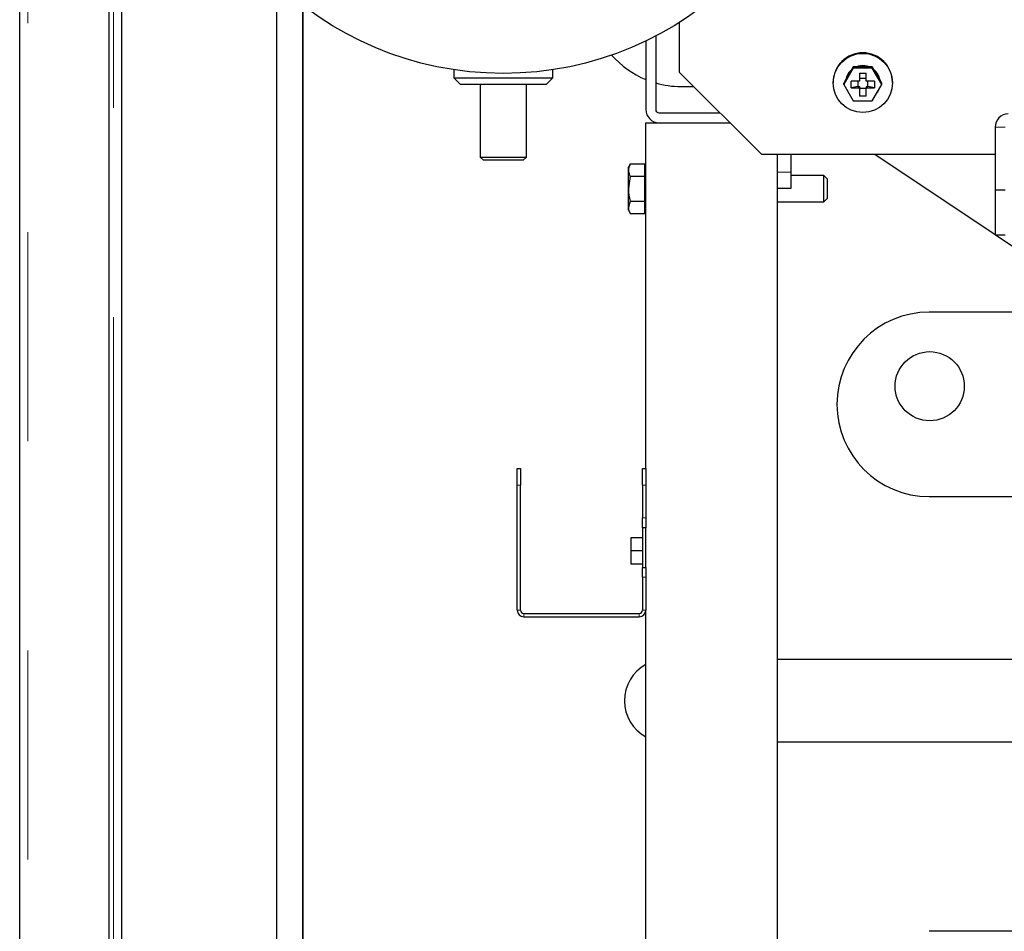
# Model space of a CAD drawing. Header units: millimetres. Extents: x 19 to 257, y 78 to 173.
# Tile 25 of 76: x 99.7 to 105.68, y 83.62 to 89.15. Entities that reach past the tile are written whole.
import ezdxf

# ---------------------------------------------------------------- set-up
doc = ezdxf.new("R2010")
doc.units = ezdxf.units.MM
doc.linetypes.add('PHANTOM', pattern=[12.7, 6.35, -1.27, 1.27, -1.27, 1.27, -1.27])

msp = doc.modelspace()

# ---------------------------------------------------------------- linework, layer by layer
at = {"color": 7, "linetype": 'Continuous', "lineweight": 25}
for p, q in [((99.7043, 80.9984), (99.7043, 108.1984)), ((100.2443, 107.6942), (100.2443, 80.9984)), ((100.3243, 81.3667), (100.3243, 107.6142)), ((101.2643, 81.3884), (101.2643, 89.3581)), ((101.4213, 89.242), (101.4213, 81.3884)), ((101.4243, 81.3884), (101.4243, 89.2397)), ((103.7093, 88.8337), (103.7093, 89.1387)), ((103.5643, 89.0551), (103.5643, 88.6084)), ((103.5043, 89.0251), (103.5043, 88.6084)), ((104.7635, 88.8682), (104.7507, 88.8461)), ((104.7635, 88.8597), (104.7635, 88.8682)), ((104.7892, 88.8682), (104.7635, 88.8682)), ((104.8533, 88.8682), (104.7892, 88.8682)), ((104.879, 88.8682), (104.8533, 88.8682)), ((104.879, 88.8597), (104.879, 88.8682)), ((104.8919, 88.8461), (104.879, 88.8682)), ((102.3393, 88.851), (102.3393, 88.8004)), ((102.9393, 88.8004), (102.9393, 88.851)), ((104.2093, 88.3366), (103.7093, 88.8337)), ((104.7635, 88.8597), (104.7058, 88.7603)), ((104.7507, 88.8461), (104.7186, 88.7909)), ((104.879, 88.8597), (104.7635, 88.8597)), ((104.8013, 88.8303), (104.8413, 88.8303)), ((104.8013, 88.8303), (104.8013, 88.7802)), ((104.8413, 88.7802), (104.8413, 88.8303)), ((104.9367, 88.7603), (104.879, 88.8597)), ((104.9239, 88.7909), (104.8919, 88.8461)), ((102.3393, 88.8004), (102.3793, 88.7604)), ((102.3393, 88.8004), (102.6393, 88.8004)), ((102.6393, 88.7604), (102.3793, 88.7604)), ((102.4993, 88.7604), (102.4993, 88.3204)), ((102.6393, 88.8004), (102.9393, 88.8004)), ((102.8993, 88.7604), (102.6393, 88.7604)), ((102.7793, 88.3204), (102.7793, 88.7604)), ((102.8993, 88.7604), (102.9393, 88.8004)), ((103.7183, 88.7484), (103.7951, 88.7484)), ((104.6413, 88.7741), (104.6413, 88.7709)), ((104.7186, 88.7909), (104.7058, 88.7688)), ((104.7058, 88.7603), (104.7058, 88.7688)), ((104.7058, 88.7603), (104.7635, 88.6609)), ((104.8013, 88.7802), (104.7508, 88.7802)), ((104.7508, 88.7404), (104.7508, 88.7802)), ((104.7913, 88.7478), (104.7508, 88.7404)), ((104.7913, 88.7802), (104.7913, 88.7478)), ((104.7913, 88.7478), (104.8013, 88.7478)), ((104.8413, 88.7975), (104.8013, 88.7975)), ((104.8013, 88.7478), (104.8013, 88.7404)), ((104.8917, 88.7802), (104.8413, 88.7802)), ((104.8413, 88.7478), (104.8413, 88.7404)), ((104.8413, 88.7478), (104.8513, 88.7478)), ((104.8513, 88.7478), (104.8513, 88.7802)), ((104.8917, 88.7404), (104.8513, 88.7478)), ((104.879, 88.6609), (104.9367, 88.7603)), ((104.8917, 88.7802), (104.8917, 88.7404)), ((104.9367, 88.7688), (104.9239, 88.7909)), ((104.9367, 88.7603), (104.9367, 88.7688)), ((105.0013, 88.7709), (105.0013, 88.7741)), ((104.7508, 88.7404), (104.8013, 88.7404)), ((104.8013, 88.7404), (104.8013, 88.6903)), ((104.8013, 88.7379), (104.8413, 88.7379)), ((104.8413, 88.6903), (104.8013, 88.6903)), ((104.8413, 88.6903), (104.8413, 88.7404)), ((104.8413, 88.7404), (104.8917, 88.7404)), ((104.7635, 88.6609), (104.879, 88.6609)), ((103.5843, 88.5884), (103.956, 88.5884)), ((103.5043, 86.4284), (103.5043, 88.5284)), ((103.5043, 88.5284), (103.5843, 88.5284)), ((103.5843, 88.5284), (104.0163, 88.5284)), ((105.6243, 88.5019), (105.6243, 88.122)), ((105.6243, 88.3366), (104.2093, 88.3366)), ((104.3043, 82.5284), (104.3043, 88.3366)), ((104.3843, 88.3366), (104.3843, 88.2284)), ((105.6243, 87.8479), (104.8945, 88.3366)), ((102.4993, 88.3204), (102.5193, 88.3004)), ((102.4993, 88.3204), (102.6393, 88.3204)), ((102.6393, 88.3004), (102.5193, 88.3004)), ((102.6393, 88.3204), (102.7793, 88.3204)), ((102.7593, 88.3004), (102.6393, 88.3004)), ((102.7593, 88.3004), (102.7793, 88.3204)), ((103.4099, 88.2785), (103.3983, 88.2584)), ((103.4099, 88.2785), (103.4983, 88.2785)), ((103.4983, 88.241), (103.4983, 88.2785)), ((103.3983, 88.241), (103.3983, 88.2584)), ((103.3983, 88.1284), (103.3983, 88.241)), ((103.4099, 88.2034), (103.3983, 88.1284)), ((103.4099, 88.2034), (103.4983, 88.2034)), ((103.5043, 88.2584), (103.4983, 88.2584)), ((103.4983, 88.2034), (103.4983, 88.241)), ((103.4983, 88.1284), (103.4983, 88.2034)), ((104.3843, 88.2284), (104.3843, 88.1284)), ((104.5843, 88.2084), (104.3843, 88.2084)), ((104.6043, 88.1884), (104.5843, 88.2084)), ((104.5843, 88.0884), (104.5843, 88.2084)), ((104.6043, 88.1884), (104.6043, 88.0984)), ((103.3983, 88.0158), (103.3983, 88.1284)), ((103.4983, 88.0533), (103.4983, 88.1284)), ((104.3843, 88.1284), (104.3043, 88.1284)), ((104.5843, 88.0484), (104.5843, 88.0884)), ((104.6043, 88.0984), (104.6043, 88.0684)), ((105.6243, 88.122), (105.6243, 87.847)), ((105.6243, 88.122), (105.6843, 88.122)), ((103.4099, 88.0533), (103.3983, 88.0158)), ((103.4099, 88.0533), (103.4983, 88.0533)), ((103.4983, 88.0158), (103.4983, 88.0533)), ((104.3043, 88.0484), (104.5843, 88.0484)), ((104.5843, 88.0484), (104.6043, 88.0684)), ((103.3983, 87.9984), (103.3983, 88.0158)), ((103.3983, 87.9984), (103.4099, 87.9783)), ((103.4099, 87.9783), (103.4983, 87.9783)), ((103.4983, 87.9783), (103.4983, 88.0158)), ((103.4983, 87.9984), (103.5043, 87.9984)), ((105.6243, 87.847), (105.6843, 87.847)), ((105.7546, 87.7606), (105.6255, 87.847)), ((105.8753, 87.3784), (105.2243, 87.3784)), ((102.7243, 86.4284), (102.7443, 86.4284)), ((102.7243, 86.3284), (102.7243, 86.4284)), ((102.7443, 86.4284), (102.7443, 86.3284)), ((103.4843, 86.4284), (103.5043, 86.4284)), ((103.4843, 86.3284), (103.4843, 86.4284)), ((103.5043, 86.4284), (103.5043, 86.3284)), ((102.7243, 85.5684), (102.7243, 86.3284)), ((102.7443, 85.5684), (102.7443, 86.3284)), ((103.4843, 86.3284), (103.4843, 86.1284)), ((103.5043, 86.3284), (103.5043, 86.1284)), ((105.2243, 86.2584), (107.5686, 86.2584)), ((103.4843, 86.0684), (103.4843, 86.1284)), ((103.5043, 86.1284), (103.5043, 86.0684)), ((103.5043, 86.0684), (103.4843, 86.0684)), ((103.4843, 86.0684), (103.4843, 85.8284)), ((103.5043, 85.8284), (103.5043, 86.0684)), ((103.4843, 86.0084), (103.4143, 86.0084)), ((103.4143, 86.0084), (103.4143, 85.9284)), ((103.4143, 85.9284), (103.4143, 85.8484)), ((103.4843, 85.9284), (103.4143, 85.9284)), ((103.4843, 85.8484), (103.4143, 85.8484)), ((103.4843, 85.8284), (103.5043, 85.8284)), ((103.4843, 85.7684), (103.4843, 85.8284)), ((103.5043, 85.8284), (103.5043, 85.7684)), ((103.4843, 85.7684), (103.4843, 85.5684)), ((103.5043, 85.7684), (103.5043, 85.5684)), ((102.7643, 85.5484), (103.4643, 85.5484)), ((102.7643, 85.5284), (103.4643, 85.5284)), ((103.5043, 82.5284), (103.5043, 85.5684)), ((109.1081, 85.2684), (104.3043, 85.2684)), ((104.3043, 84.7684), (109.9643, 84.7684)), ((110.1243, 83.6184), (105.2243, 83.6184))]:
    msp.add_line(p, q, dxfattribs=at)
at = {"color": 8, "linetype": 'PHANTOM', "lineweight": 18}
for p, q in [((99.7543, 108.1842), (99.7543, 80.9984)), ((100.2743, 80.9984), (100.2743, 107.6142)), ((105.6243, 88.5019), (105.6843, 88.5019)), ((104.3843, 88.2284), (104.3043, 88.2284)), ((102.7443, 86.3284), (102.7243, 86.3284)), ((103.5043, 86.3284), (103.4843, 86.3284)), ((103.4843, 86.1284), (103.5043, 86.1284)), ((103.5043, 85.7684), (103.4843, 85.7684)), ((102.7443, 85.5684), (102.7243, 85.5684)), ((102.7643, 85.5284), (102.7643, 85.5484)), ((103.4643, 85.5284), (103.4643, 85.5484)), ((103.4843, 85.5684), (103.5043, 85.5684))]:
    msp.add_line(p, q, dxfattribs=at)
at = {"color": 7, "linetype": 'Continuous', "lineweight": 25, "flags": 128}
for points in [[(104.8213, 88.8753), (104.7941, 88.8717), (104.7832, 88.8682)], [(104.8593, 88.8682), (104.8484, 88.8717), (104.8213, 88.8753)]]:
    msp.add_lwpolyline(points, dxfattribs=at)
at = {"color": 7, "linetype": 'Continuous', "lineweight": 25}
for centre, radius in [((102.6393, 90.8284), 2), ((104.8214, 88.7702), 0.1797), ((105.2273, 86.9284), 0.21)]:
    msp.add_circle(centre, radius, dxfattribs=at)
for centre, radius, start, end in [((103.7183, 89.3084), 0.56, 221.19129, 247.53352), ((104.8207, 88.7736), 0.1795, 89.83301, 179.84316), ((104.8218, 88.7736), 0.1795, 0.15741, 90.16641), ((104.8213, 88.7676), 0.1055, 72.34193, 107.65807), ((104.8205, 88.7708), 0.1043, 130.23688, 169.48356), ((104.8205, 88.7686), 0.1043, 132.06334, 167.65819), ((104.822, 88.7708), 0.1043, 10.51791, 49.76334), ((104.822, 88.7686), 0.1043, 12.34181, 47.93666), ((103.7183, 89.3084), 0.56, 254.03799, 270), ((104.8205, 88.7689), 0.1042, 203.32632, 216.95599), ((104.822, 88.7689), 0.1042, 323.04739, 336.67507), ((103.5843, 88.6084), 0.08, 180, 270), ((103.5843, 88.6084), 0.02, 180, 270), ((105.7042, 88.5019), 0.08, 89.99241, 179.98965), ((105.2243, 86.8184), 0.56, 90, 270), ((102.7643, 85.5684), 0.04, 180, 270), ((102.7643, 85.5684), 0.02, 180, 270), ((103.4643, 85.5684), 0.04, 270, 0), ((103.4643, 85.5684), 0.02, 270, 0), ((103.6243, 85.0184), 0.25, 118.6854, 241.3146)]:
    msp.add_arc(centre, radius, start, end, dxfattribs=at)
for points, knots in [([(103.4099, 88.2785), (103.4051, 88.2689), (103.3989, 88.2565), (103.3984, 88.2438), (103.3983, 88.241)], [0, 0, 0, 0, 0.775844, 1, 1, 1, 1]), ([(103.3983, 88.241), (103.3998, 88.2308), (103.4016, 88.2181), (103.4085, 88.2059), (103.4099, 88.2034)], [0, 0, 0, 0, 0.7987659, 1, 1, 1, 1]), ([(103.3983, 88.1284), (103.3983, 88.1266), (103.3984, 88.1013), (103.4044, 88.0764), (103.4099, 88.0533)], [0, 0, 0, 0, 0.070238, 1, 1, 1, 1]), ([(103.3983, 88.0158), (103.3983, 88.0149), (103.3984, 88.0022), (103.4044, 87.9898), (103.4099, 87.9783)], [0, 0, 0, 0, 0.070201, 1, 1, 1, 1])]:
    msp.add_open_spline(points, degree=3, knots=knots, dxfattribs=at)

doc.saveas('drawing.dxf')
